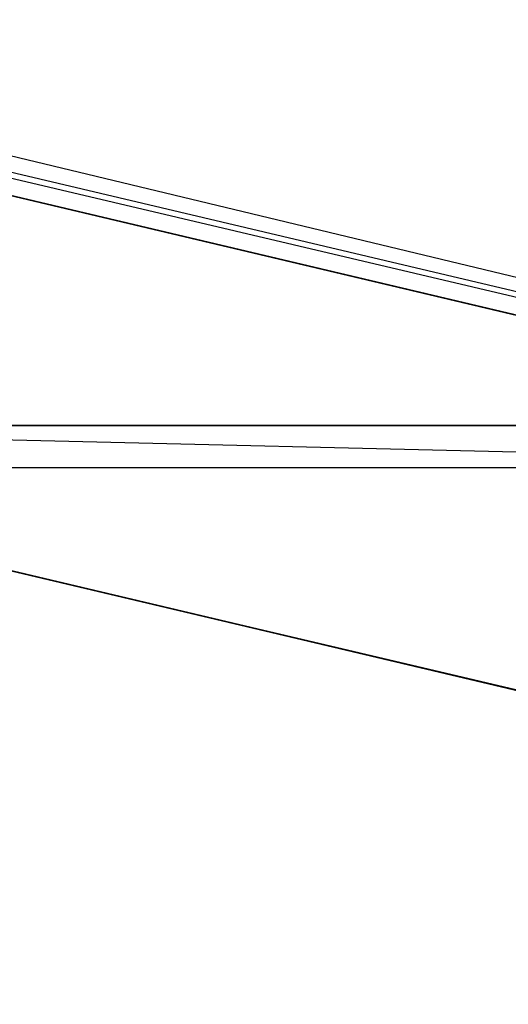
# Model space of a CAD drawing. Header units: feet. Extents: x -79 to 198, y -22 to 181.
# Tile 97 of 256: x 110.47 to 114.48, y 36.48 to 44.56. Entities that reach past the tile are written whole.
import ezdxf

# ---------------------------------------------------------------- set-up
doc = ezdxf.new("R2010")
doc.units = ezdxf.units.FT
for name, color, linetype in [('A-AREA-UNIDAD', 30, 'CONTINUOUS'), ('A-LINEA', 7, 'CONTINUOUS'), ('A-MURO-CONCRETO', 8, 'CONTINUOUS')]:
    doc.layers.add(name, color=color, linetype=linetype)

msp = doc.modelspace()

# ---------------------------------------------------------------- linework, layer by layer
at = {"layer": 'A-AREA-UNIDAD'}
for points in [[(106.912, 44.2844), (118.752, 41.44), (119.808, 41.4044), (119.84, 40.32), (119.392, 38.56), (125.872, 37.0489), (126.032, 36.8), (128.192, 40.8), (129.792, 45.4933), (130.48, 49.2444), (130.64, 53.8844), (130.32, 57.0844), (129.28, 61.8489), (128.928, 64.9244), (128.992, 69.2444), (129.6, 72.8889), (128.8, 72.8889), (118.048, 75.4133), (118, 75.6444), (117.472, 75.7689), (116.24, 75.68), (104.08, 78.5244)], [(106.72, 19.7689), (110.72, 22.3644), (115.872, 26.24), (119.968, 29.7956), (123.232, 33.0844), (125.872, 36.5156), (119.28, 37.9556), (119.232, 38.56), (119.008, 38.0089), (105.632, 41.1556)]]:
    msp.add_lwpolyline(points, dxfattribs=at)
at = {"layer": 'A-LINEA'}
for p, q in [((106.2933, 44.2844), (119.08, 41.2578)), ((119.0667, 41.2178), (106.2267, 44.2444))]:
    msp.add_line(p, q, dxfattribs=at)
for points in [[(106.04, 44.1511), (105.3467, 41.2311), (119.16, 37.9644), (119.84, 40.8844), (106.04, 44.1511)], [(126.2667, 36.6311), (119.2267, 38.2978), (119.16, 37.9644), (109.12, 40.3378), (105.48, 24.9378), (96.3733, 27.2578), (96.2667, 26.7644), (92.6933, 27.6178), (92.1333, 25.2311), (89.6, 14.5378), (77.3867, 17.4311), (77.2267, 16.7778), (73.6667, 17.6178), (72.7067, 13.6044), (71.9067, 10.1778)]]:
    msp.add_lwpolyline(points, dxfattribs=at)
at = {"layer": 'A-MURO-CONCRETO'}
for points in [[(106.04, 44.1511), (118.3733, 41.2311), (105.3467, 41.2311), (106.04, 44.1511), (106.04, 44.1511)], [(105.3467, 41.2311), (106.8133, 40.8844), (119.84, 40.8844), (105.3467, 41.2311)], [(105.3467, 41.2311), (118.3733, 41.2311), (119.84, 40.8844), (105.3467, 41.2311), (105.3467, 41.2311)], [(106.8133, 40.8844), (119.84, 40.8844), (119.16, 37.9644), (106.8133, 40.8844), (106.8133, 40.8844)]]:
    msp.add_lwpolyline(points, dxfattribs=at)

doc.saveas('drawing.dxf')
